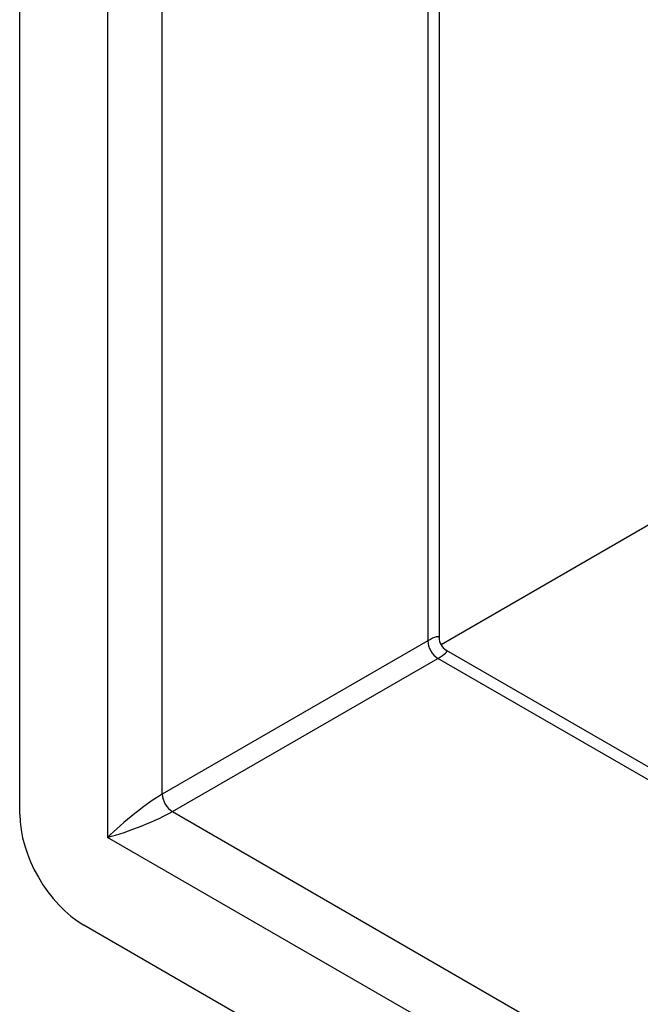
# Model space of a CAD drawing. Header units: inches. Extents: x 94.9 to 112.2, y 33.4 to 57.2.
# Tile 2 of 17: x 94.9 to 96.2, y 39.5 to 41.6. Entities that reach past the tile are written whole.
import ezdxf

# ---------------------------------------------------------------- set-up
doc = ezdxf.new("R2010")
doc.units = ezdxf.units.IN
doc.header["$MEASUREMENT"] = 0
doc.layers.add('Visible Edges(ANSI)', color=7, linetype='Continuous', lineweight=25)
doc.layers.add('Visible Tangent Edges(ANSI)', color=7, linetype='Continuous', lineweight=25)

msp = doc.modelspace()

# ---------------------------------------------------------------- linework, layer by layer
at = {"layer": 'Visible Edges(ANSI)'}
for p, q in [((94.8774, 39.8855), (94.8774, 51.7922)), ((95.7891, 51.1774), (95.7891, 40.2691)), ((96.2691, 40.5283), (95.7933, 40.2536)), ((95.8046, 40.2422), (105.2515, 34.7881)), ((105.3281, 33.6911), (95.0166, 39.6444))]:
    msp.add_line(p, q, dxfattribs=at)
msp.add_arc((95.8201, 40.2691), 0.031, 180, 240, dxfattribs=at)
msp.add_ellipse((95.0166, 39.8052), major_axis=(-0.0984, 0.1705), ratio=0.57735, start_param=0.785398, end_param=2.356194, dxfattribs=at)
at = {"layer": 'Visible Tangent Edges(ANSI)'}
for p, q in [((95.0685, 51.6219), (95.0685, 39.8352)), ((95.1873, 39.9291), (95.1873, 51.5249)), ((95.7645, 51.1917), (95.7645, 40.2623)), ((95.7645, 40.2623), (95.1873, 39.9291)), ((95.2093, 39.8911), (95.7864, 40.2243)), ((105.2515, 34.7597), (95.7864, 40.2243)), ((95.2093, 39.8911), (105.2515, 34.0932)), ((105.2761, 33.9418), (95.0685, 39.8352))]:
    msp.add_line(p, q, dxfattribs=at)
for centre, major_axis, ratio, start_param, end_param in [((95.7051, 40.2027), (-0.0835, -0.0679), 0.129721, 3.036532, 3.82193), ((95.7864, 40.2496), (-0.0155, 0.0268), 0.57735, 0.785398, 2.356194), ((95.7051, 40.2027), (0.1006, 0.0384), 0.129721, 5.602848, 6.388246), ((95.1279, 39.8695), (-0.0835, -0.0679), 0.129721, 3.82193, 5.392727), ((95.2093, 39.9164), (-0.0155, 0.0268), 0.57735, 0.785398, 2.356194), ((95.1279, 39.8695), (0.1006, 0.0384), 0.129721, 4.032051, 5.602848)]:
    msp.add_ellipse(centre, major_axis=major_axis, ratio=ratio, start_param=start_param, end_param=end_param, dxfattribs=at)

doc.saveas('drawing.dxf')
